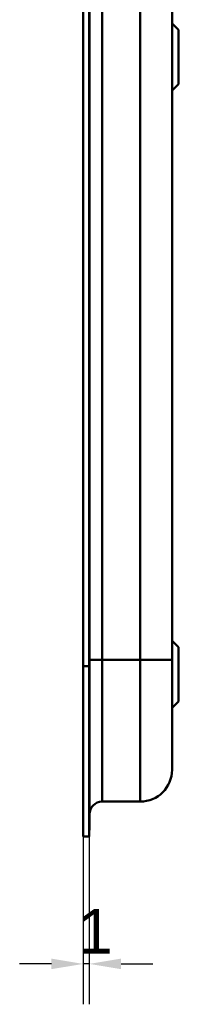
# Model space of a CAD drawing. Header units: millimetres. Extents: x 20 to 833, y 20 to 574.
# Tile 10 of 26: x 404 to 429, y 237 to 392. Entities that reach past the tile are written whole.
import ezdxf

# ---------------------------------------------------------------- set-up
doc = ezdxf.new("R2010")
doc.units = ezdxf.units.MM
doc.header["$LTSCALE"] = 2
for name, color, linetype, lineweight in [('Bemaßungen(DIN)', 7, 'Continuous', 25), ('Sichtbare Kanten(DIN)', 7, 'Continuous', 50), ('Sichtbare tangentiale Kanten(DIN)', 7, 'Continuous', 50)]:
    doc.layers.add(name, color=color, linetype=linetype, lineweight=lineweight)
doc.styles.add('STANDARD-DIN~0', font='arial.ttf')
doc.dimstyles.new('CAD-LAN', dxfattribs={"dimscale": 2, "dimtxt": 3.5, "dimasz": 2.5, "dimexe": 3.175, "dimexo": 0, "dimgap": 0.8, "dimtad": 1, "dimrnd": 1e-08, "dimtxsty": 'STANDARD-DIN~0', "dimcen": 0.09, "dimdle": 10, "dimclrd": 250, "dimclre": 250, "dimclrt": 250, "dimadec": 0, "dimazin": 2, "dimtfac": 1, "dimtmove": 0, "dimatfit": 3, "dimfxl": 1, "dimtolj": 1, "dimtzin": 0, "dimlwd": 25, "dimlwe": 25, "dimarcsym": 0})

# ---------------------------------------------------------------- blocks, each defined once
blk = doc.blocks.new('*D15')
at = {"layer": 'Bemaßungen(DIN)', "color": 250, "linetype": 'Continuous', "lineweight": 25, "true_color": 0x3f3f3f, "transparency": 16777216}
for p, q in [((413.88, 263.6), (413.88, 237.25)), ((414.85, 263.6), (414.85, 237.25)), ((408.88, 243.6), (403.88, 243.6)), ((414.85, 243.6), (413.88, 243.6)), ((419.85, 243.6), (424.85, 243.6))]:
    blk.add_line(p, q, dxfattribs=at)
at = {"layer": 'Bemaßungen(DIN)', "color": 250, "linetype": 'Continuous', "true_color": 0x3f3f3f, "transparency": 16777216}
for points in [[(408.88, 244.43), (408.88, 242.77), (413.88, 243.6)], [(419.85, 244.43), (419.85, 242.77), (414.85, 243.6)]]:
    blk.add_solid(points, dxfattribs=at)
at = {"layer": 'Defpoints', "color": 0, "linetype": 'Continuous', "transparency": 16777216}
for p in [(413.88, 263.6), (414.85, 263.6), (413.88, 243.6)]:
    blk.add_point(p, dxfattribs=at)
at = {"layer": 'Bemaßungen(DIN)', "color": 250, "linetype": 'Continuous', "lineweight": 25, "true_color": 0x3f3f3f, "transparency": 16777216, "insert": (413.08, 252.23), "char_height": 7, "attachment_point": 1, "style": 'STANDARD-DIN~0'}
blk.add_mtext('\\A1;1', dxfattribs=at)

msp = doc.modelspace()

# ---------------------------------------------------------------- linework, layer by layer
at = {"layer": 'Sichtbare Kanten(DIN)'}
for p, q in [((413.88, 290.385), (413.88, 481.816)), ((414.85, 481.816), (414.85, 290.385)), ((414.88, 481.816), (414.88, 290.385)), ((427.88, 291.385), (427.88, 480.816)), ((428.88, 390.351), (427.88, 391.351)), ((428.88, 390.351), (428.88, 381.851)), ((428.88, 381.851), (427.88, 380.851)), ((428.88, 293.351), (427.88, 294.351)), ((428.88, 293.351), (428.88, 284.851)), ((413.88, 263.6), (413.88, 290.385)), ((414.85, 290.385), (414.85, 263.6)), ((414.88, 290.385), (414.88, 264.6)), ((428.88, 284.851), (427.88, 283.851)), ((416.88, 269.101), (422.88, 269.101)), ((414.85, 264.6), (414.88, 264.6)), ((413.88, 263.6), (414.85, 263.6))]:
    msp.add_line(p, q, dxfattribs=at)
msp.add_open_spline([(427.88, 274.101), (427.88, 274.101), (427.88, 274.101), (427.88, 274.101), (427.88, 274.101), (427.88, 274.101), (427.88, 274.11), (427.88, 274.115), (427.88, 274.122), (427.88, 274.133), (427.88, 274.143), (427.88, 274.156), (427.88, 274.175), (427.88, 274.175), (427.88, 274.176), (427.88, 274.176), (427.88, 274.214), (427.88, 274.268), (427.88, 274.346), (427.88, 274.348), (427.88, 274.349), (427.88, 274.35), (427.88, 274.43), (427.88, 274.533), (427.88, 274.668), (427.88, 274.669), (427.88, 274.67), (427.88, 274.671), (427.88, 274.807), (427.88, 274.975), (427.88, 275.175), (427.88, 275.176), (427.88, 275.177), (427.88, 275.178), (427.88, 275.38), (427.88, 275.619), (427.88, 275.891), (427.88, 276.162), (427.88, 276.471), (427.88, 276.812), (427.88, 277.152), (427.88, 277.529), (427.88, 277.936), (427.88, 278.341), (427.88, 278.781), (427.88, 279.246), (427.88, 279.71), (427.88, 280.205), (427.88, 280.721), (427.88, 281.233), (427.88, 281.773), (427.88, 282.325), (427.88, 282.878), (427.88, 283.451), (427.88, 284.031), (427.88, 284.035), (427.88, 284.04), (427.88, 284.044), (427.88, 284.623), (427.88, 285.215), (427.88, 285.81), (427.88, 285.818), (427.88, 285.827), (427.88, 285.835), (427.88, 286.433), (427.88, 287.036), (427.88, 287.662), (427.88, 287.669), (427.88, 287.676), (427.88, 287.684), (427.88, 287.995), (427.88, 288.297), (427.88, 288.606), (427.88, 288.924), (427.88, 289.24), (427.88, 289.555), (427.88, 290.167), (427.88, 290.777), (427.88, 291.385)], degree=3, knots=[0, 0, 0, 0, 0.0075325, 0.0075325, 0.0075325, 0.1836207, 0.1836207, 0.1836207, 0.2762788, 0.2762788, 0.2762788, 0.3665136, 0.3665136, 0.3665136, 0.3686273, 0.3686273, 0.3686273, 0.5500633, 0.5500633, 0.5500633, 0.5527911, 0.5527911, 0.5527911, 0.7354644, 0.7354644, 0.7354644, 0.7370886, 0.7370886, 0.7370886, 0.9217242, 0.9217242, 0.9217242, 0.9228036, 0.9228036, 0.9228036, 1.1089772, 1.1089772, 1.1089772, 1.2946929, 1.2946929, 1.2946929, 1.479917, 1.479917, 1.479917, 1.6643958, 1.6643958, 1.6643958, 1.8485335, 1.8485335, 1.8485335, 2.0316816, 2.0316816, 2.0316816, 2.2147613, 2.2147613, 2.2147613, 2.2161064, 2.2161064, 2.2161064, 2.3988701, 2.3988701, 2.3988701, 2.4015107, 2.4015107, 2.4015107, 2.5852067, 2.5852067, 2.5852067, 2.587374, 2.587374, 2.587374, 2.678885, 2.678885, 2.678885, 2.772998, 2.772998, 2.772998, 2.9555616, 2.9555616, 2.9555616, 2.9555616], dxfattribs=at)
for points in [[(427.88, 274.101), (427.88, 271.339), (425.641, 269.101), (422.88, 269.101)], [(414.88, 267.101), (414.88, 268.205), (415.775, 269.101), (416.88, 269.101)]]:
    msp.add_open_spline(points, degree=3, dxfattribs=at)
at = {"layer": 'Sichtbare tangentiale Kanten(DIN)'}
for p, q in [((416.88, 480.816), (416.88, 291.385)), ((422.88, 291.385), (422.88, 480.816)), ((416.88, 291.385), (416.88, 269.101)), ((416.88, 291.385), (422.88, 291.385)), ((422.88, 269.101), (422.88, 291.385)), ((413.88, 290.385), (414.85, 290.385)), ((414.85, 290.385), (414.88, 290.385))]:
    msp.add_line(p, q, dxfattribs=at)
for points in [[(414.88, 291.385), (414.88, 291.385), (415.775, 291.385), (416.88, 291.385)], [(422.88, 291.385), (425.641, 291.385), (427.88, 291.385), (427.88, 291.385)]]:
    msp.add_open_spline(points, degree=3, dxfattribs=at)

# ---------------------------------------------------------------- dimensions: what is measured, and where the dimension line sits
at = {"layer": 'Bemaßungen(DIN)', "color": 250, "linetype": 'Continuous', "lineweight": 25, "true_color": 0x3f3f3f}
dim = msp.add_linear_dim(base=(413.88, 243.6), p1=(414.85, 263.6), p2=(413.88, 263.6), angle=180, dimstyle='CAD-LAN', override={"dimgap": 0.8, "dimdec": 0, "dimtol": 0, "dimlim": 0, "dimtp": 0, "dimtm": 0, "dimtdec": 2, "dimtofl": 1, "dimatfit": 1}, dxfattribs=at)
dim.commit()
dim.dimension.update_dxf_attribs({"geometry": '*D15', "text_midpoint": (414.365, 243.6), "dimtype": 160})

doc.saveas('drawing.dxf')
